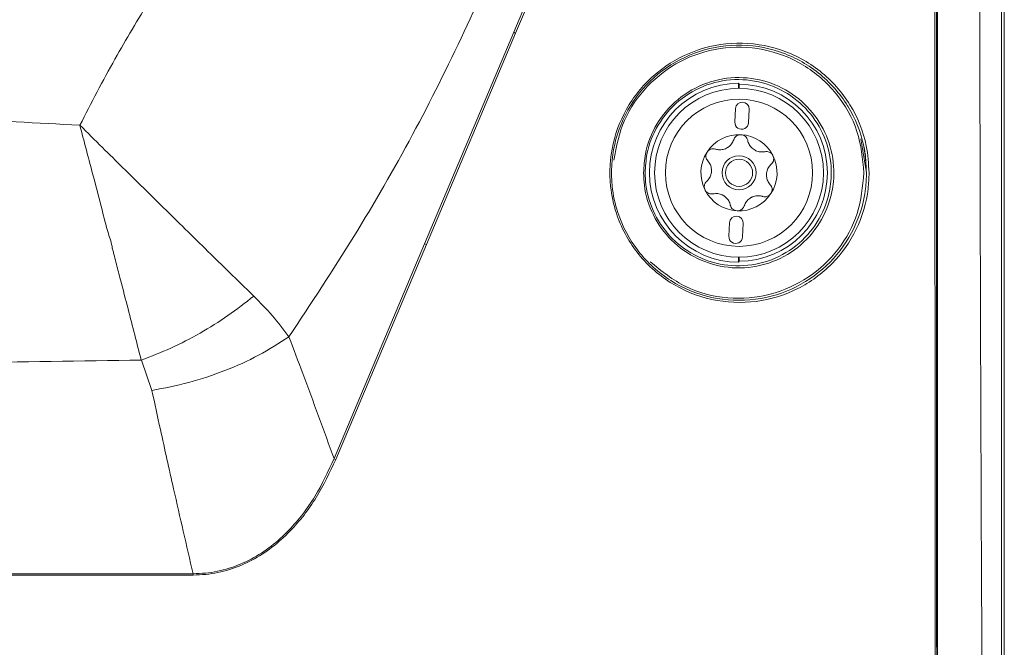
# Model space of a CAD drawing. Header units: millimetres. Extents: x 240 to 2023, y 154 to 1434.
# Tile 22 of 51: x 449 to 521, y 796 to 842. Entities that reach past the tile are written whole.
import ezdxf

# ---------------------------------------------------------------- set-up
doc = ezdxf.new("R2010")
doc.units = ezdxf.units.MM
doc.header["$LTSCALE"] = 7.5

msp = doc.modelspace()

# ---------------------------------------------------------------- linework, layer by layer
at = {"color": 7, "linetype": 'Continuous', "lineweight": 15}
for p, q in [((521.297, 640.263), (521.297, 867.397)), ((521.497, 867.368), (521.497, 640.063)), ((485.426, 841.545), (490.916, 854.572)), ((491.062, 854.516), (485.566, 841.49)), ((478.879, 826.003), (485.426, 841.545)), ((485.566, 841.49), (479.01, 825.95)), ((501.993, 837.723), (501.953, 837.801)), ((501.953, 837.431), (501.953, 837.801)), ((501.993, 837.431), (501.993, 837.723)), ((501.74, 835.943), (501.688, 834.944)), ((502.686, 834.892), (502.739, 835.89)), ((510.945, 833.718), (511.368, 831.219)), ((511.32, 831.676), (511.323, 831.59)), ((501.299, 827.554), (501.247, 826.556)), ((502.245, 826.503), (502.298, 827.502)), ((472.227, 810.211), (478.879, 826.003)), ((479.01, 825.95), (472.35, 810.161)), ((501.953, 824.644), (501.953, 825.015)), ((501.953, 824.644), (501.993, 824.723)), ((501.993, 824.723), (501.993, 825.015)), ((458.828, 815.228), (458.059, 817.454))]:
    msp.add_line(p, q, dxfattribs=at)
for radius in [6.208, 5.408, 1.25, 1]:
    msp.add_circle((501.993, 831.223), radius, dxfattribs=at)
for centre, radius, start, end in [((484.875, 839.934), 1.702, 66.07006, 71.10244), ((501.993, 831.223), 6.579, 90.34206, 269.65794), ((501.993, 831.223), 6.5, 270, 90), ((502.239, 835.916), 0.5, 356.99136, 176.99136), ((502.187, 834.918), 0.5, 176.99136, 356.99136), ((501.993, 831.223), 2.8, 86.99136, 146.99136), ((501.993, 831.223), 2.8, 26.99136, 86.99136), ((501.993, 831.223), 2.8, 146.99136, 206.99136), ((501.993, 831.223), 2.031, 114.50026, 119.48245), ((500.59, 833.977), 1.066, 292.24176, 301.74095), ((501.993, 831.223), 2.031, 54.50026, 59.48245), ((503.676, 833.815), 1.066, 232.24176, 241.74095), ((501.993, 831.223), 2.8, 326.99136, 26.99136), ((501.993, 831.223), 2.031, 174.50026, 179.48245), ((498.906, 831.385), 1.066, 352.24176, 1.74095), ((505.079, 831.061), 1.066, 172.24176, 181.74095), ((501.993, 831.223), 2.031, 354.50026, 359.48245), ((501.993, 831.223), 2.8, 206.99136, 266.99136), ((501.993, 831.223), 2.031, 234.50026, 239.48245), ((500.309, 828.631), 1.066, 52.24176, 61.74095), ((501.993, 831.223), 2.8, 266.99136, 326.99136), ((501.993, 831.223), 2.031, 294.50026, 299.48245), ((503.395, 828.469), 1.066, 112.24176, 121.74095), ((501.798, 827.528), 0.5, 356.99136, 176.99136), ((478.142, 823.966), 2.166, 66.36765, 70.10639), ((501.746, 826.529), 0.5, 176.99136, 356.99136), ((471.21, 807.525), 2.871, 66.60649, 69.26534), ((460.957, 801.667), 0.899, 359.54688, 5.63561)]:
    msp.add_arc(centre, radius, start, end, dxfattribs=at)
for points, knots in [([(499.57, 879.22), (498.237, 876.715), (495.597, 871.758), (491.98, 864.218), (488.595, 856.707), (485.269, 849.152), (481.825, 841.553), (478.049, 833.928), (473.715, 826.447), (470.52, 821.608), (468.908, 819.167)], [0, 0, 0, 0, 0.125773, 0.248974, 0.37111, 0.492835, 0.616771, 0.741889, 0.86975, 1, 1, 1, 1]), ([(516.697, 691.281), (516.678, 706.854), (516.64, 738.006), (516.604, 781.064), (516.581, 820.412), (516.57, 851.911), (516.568, 871.54), (516.568, 879.292)], [0, 0, 0, 0, 0.248865, 0.497811, 0.687097, 0.876418, 1, 1, 1, 1]), ([(516.518, 691.341), (516.503, 703.187), (516.473, 726.879), (516.449, 751.801), (516.434, 769.679), (516.415, 794.949), (516.396, 829.001), (516.39, 858.247), (516.388, 868.222)], [0, 0, 0, 0, 0.201218, 0.402436, 0.422843, 0.504469, 0.830992, 1, 1, 1, 1]), ([(516.498, 868.223), (516.502, 850.594), (516.51, 815.328), (516.542, 768.218), (516.581, 726.889), (516.611, 703.199), (516.626, 691.352)], [0, 0, 0, 0, 0.2987192, 0.5975628, 0.7987624, 1, 1, 1, 1]), ([(519.65, 868.223), (519.659, 861.126), (519.69, 836.813), (519.828, 795.293), (520.124, 743.671), (520.541, 692.073), (520.927, 657.731), (521.12, 640.561)], [0, 0, 0, 0, 0.093361, 0.319824, 0.546286, 0.773143, 1, 1, 1, 1]), ([(511.556, 831.224), (511.541, 830.828), (511.487, 829.398), (510.748, 826.987), (508.933, 824.409), (506.354, 822.534), (503.25, 821.586), (499.945, 821.728), (496.848, 822.996), (494.366, 825.24), (492.995, 827.817), (492.403, 830.571), (492.568, 833.381), (493.779, 836.327), (495.879, 838.724), (498.66, 840.321), (501.855, 840.929), (505.12, 840.431), (508.065, 838.841), (510.277, 836.343), (511.404, 833.639), (511.515, 831.887), (511.556, 831.224)], [0, 0, 0, 0, 0.0196528, 0.0709408, 0.1223612, 0.1749565, 0.2291866, 0.2847464, 0.3407258, 0.3960877, 0.4501786, 0.4835442, 0.5352923, 0.5870371, 0.6390055, 0.6919061, 0.7461175, 0.8015592, 0.8575797, 0.913101, 0.9671444, 1, 1, 1, 1]), ([(511.368, 831.227), (511.327, 831.879), (511.221, 833.592), (510.537, 835.222), (509.415, 837.053), (507.928, 838.726), (505.037, 840.288), (501.822, 840.778), (498.679, 840.18), (495.943, 838.608), (493.877, 836.249), (492.685, 833.35), (492.523, 830.584), (493.105, 827.873), (494.455, 825.337), (496.896, 823.128), (499.944, 821.881), (503.195, 821.742), (506.248, 822.674), (508.787, 824.519), (510.572, 827.057), (511.3, 829.43), (511.353, 830.837), (511.368, 831.227)], [0, 0, 0, 0, 0.032846, 0.086305, 0.08689, 0.142416, 0.19845, 0.253908, 0.30813, 0.361032, 0.412993, 0.464724, 0.516456, 0.549813, 0.603895, 0.659258, 0.715248, 0.770823, 0.825066, 0.877666, 0.92908, 0.980353, 1, 1, 1, 1]), ([(511.179, 831.222), (511.078, 832.256), (510.871, 834.361), (509.238, 837.17), (506.805, 839.295), (503.79, 840.453), (500.613, 840.53), (497.631, 839.567), (495.172, 837.704), (493.38, 835.155), (492.982, 833.151), (492.784, 832.15)], [0, 0, 0, 0, 0.109026, 0.221944, 0.337268, 0.452743, 0.566385, 0.67729, 0.785682, 0.892985, 1, 1, 1, 1]), ([(494.975, 831.222), (495.002, 831.687), (495.075, 832.933), (495.557, 834.125), (496.364, 835.483), (497.439, 836.738), (499.578, 837.948), (501.996, 838.358), (504.378, 837.934), (506.444, 836.766), (507.995, 835.017), (508.897, 832.872), (509.037, 830.833), (508.634, 828.828), (507.67, 826.937), (505.884, 825.259), (503.628, 824.286), (501.198, 824.136), (498.893, 824.797), (496.962, 826.158), (495.598, 828.053), (495.031, 829.845), (494.987, 830.916), (494.975, 831.222)], [0, 0, 0, 0, 0.031377, 0.084189, 0.084334, 0.138702, 0.194288, 0.250281, 0.305617, 0.359515, 0.411855, 0.463447, 0.51506, 0.547267, 0.600902, 0.656085, 0.712033, 0.767686, 0.822257, 0.875487, 0.92762, 0.979264, 1, 1, 1, 1]), ([(495.092, 831.225), (495.104, 830.925), (495.147, 829.877), (495.702, 828.123), (497.036, 826.269), (498.926, 824.937), (501.18, 824.291), (503.557, 824.438), (505.764, 825.391), (507.511, 827.033), (508.453, 828.883), (508.847, 830.844), (508.711, 832.839), (507.829, 834.938), (506.312, 836.65), (504.291, 837.792), (501.962, 838.208), (499.597, 837.807), (497.501, 836.622), (495.956, 834.813), (495.191, 832.903), (495.119, 831.68), (495.092, 831.225)], [0, 0, 0, 0, 0.020731, 0.072365, 0.1245, 0.177743, 0.232338, 0.288015, 0.343975, 0.399151, 0.45276, 0.484946, 0.536527, 0.588098, 0.640437, 0.694351, 0.749712, 0.805728, 0.861325, 0.91569, 0.968632, 1, 1, 1, 1]), ([(356.461, 834.719), (362.704, 835.049), (375.487, 835.725), (395.061, 836.128), (414.934, 836.128), (434.508, 835.725), (447.291, 835.049), (453.535, 834.719)], [0, 0, 0, 0, 0.193084, 0.39537, 0.604619, 0.806899, 1, 1, 1, 1]), ([(453.535, 834.719), (454.088, 834.17), (455.144, 833.122), (456.648, 831.641), (457.988, 830.321), (459.162, 829.166), (461.035, 827.323), (463.49, 824.92), (465.415, 823.042), (466.321, 822.159)], [0, 0, 0, 0, 0.122374, 0.233846, 0.334059, 0.422857, 0.500198, 0.764831, 1, 1, 1, 1]), ([(453.535, 834.719), (453.836, 833.559), (454.372, 831.499), (455.092, 828.864), (455.526, 826.972), (455.872, 826.069), (455.917, 825.677), (455.917, 825.677), (455.917, 825.677), (455.917, 825.677), (455.917, 825.676), (455.917, 825.676), (455.918, 825.675), (455.918, 825.674), (455.919, 825.671), (455.92, 825.666), (455.923, 825.655), (455.929, 825.633), (455.94, 825.59), (455.963, 825.503), (456.008, 825.33), (456.098, 824.987), (456.274, 824.312), (456.612, 823.009), (457.241, 820.583), (457.728, 818.687), (458.045, 817.453)], [0, 0, 0, 0, 0.188501, 0.3346755, 0.4382104, 0.4994123, 0.4994133, 0.4994142, 0.4994162, 0.4994205, 0.499429, 0.4994454, 0.4994789, 0.4995459, 0.4996793, 0.4999461, 0.5004794, 0.5015459, 0.5036784, 0.5079392, 0.5164444, 0.5333905, 0.5670221, 0.6332297, 0.7613393, 1, 1, 1, 1]), ([(502.14, 834.019), (502.131, 834.019), (502.064, 834.022), (501.938, 834.001), (501.784, 833.918), (501.665, 833.796), (501.624, 833.697), (501.604, 833.65)], [0, 0, 0, 0, 0.037503, 0.282655, 0.528355, 0.778928, 1, 1, 1, 1]), ([(502.633, 833.596), (502.615, 833.654), (502.579, 833.77), (502.453, 833.909), (502.3, 833.997), (502.19, 834.012), (502.14, 834.019)], [0, 0, 0, 0, 0.264886, 0.530072, 0.787641, 1, 1, 1, 1]), ([(501.604, 833.65), (501.558, 833.543), (501.47, 833.336), (501.282, 833.156), (501.17, 833.083), (501.151, 833.071)], [0, 0, 0, 0, 0.471278, 0.910049, 1, 1, 1, 1]), ([(503.024, 832.972), (502.941, 833.05), (502.774, 833.206), (502.67, 833.439), (502.639, 833.57), (502.633, 833.596)], [0, 0, 0, 0, 0.44653, 0.891933, 1, 1, 1, 1]), ([(499.645, 832.748), (499.64, 832.741), (499.604, 832.684), (499.56, 832.565), (499.554, 832.389), (499.6, 832.226), (499.666, 832.14), (499.696, 832.1)], [0, 0, 0, 0, 0.037504, 0.282654, 0.528354, 0.77893, 1, 1, 1, 1]), ([(500.258, 832.964), (500.198, 832.977), (500.079, 833.004), (499.897, 832.964), (499.744, 832.876), (499.675, 832.788), (499.645, 832.748)], [0, 0, 0, 0, 0.26489, 0.530072, 0.787642, 1, 1, 1, 1]), ([(500.993, 832.99), (500.884, 832.957), (500.666, 832.891), (500.412, 832.918), (500.283, 832.957), (500.258, 832.964)], [0, 0, 0, 0, 0.446527, 0.89194, 1, 1, 1, 1]), ([(503.901, 832.773), (503.785, 832.759), (503.561, 832.732), (503.312, 832.805), (503.192, 832.866), (503.172, 832.876)], [0, 0, 0, 0, 0.471281, 0.91005, 1, 1, 1, 1]), ([(504.488, 832.494), (504.484, 832.501), (504.452, 832.56), (504.371, 832.659), (504.222, 832.752), (504.058, 832.793), (503.951, 832.779), (503.901, 832.773)], [0, 0, 0, 0, 0.037512, 0.282655, 0.528355, 0.778933, 1, 1, 1, 1]), ([(504.368, 831.855), (504.409, 831.899), (504.492, 831.989), (504.549, 832.167), (504.549, 832.344), (504.507, 832.447), (504.488, 832.494)], [0, 0, 0, 0, 0.264888, 0.530075, 0.787639, 1, 1, 1, 1]), ([(511.163, 833.169), (511.222, 832.884), (511.322, 832.391), (511.321, 831.888), (511.32, 831.676)], [0, 0, 0, 0, 0.578883, 1, 1, 1, 1]), ([(499.696, 832.1), (499.766, 832.007), (499.901, 831.827), (499.963, 831.574), (499.97, 831.44), (499.971, 831.417)], [0, 0, 0, 0, 0.471279, 0.910044, 1, 1, 1, 1]), ([(504.023, 831.205), (504.049, 831.316), (504.101, 831.538), (504.25, 831.744), (504.349, 831.837), (504.368, 831.855)], [0, 0, 0, 0, 0.4465278, 0.8919296, 1, 1, 1, 1]), ([(495.466, 824.677), (496.301, 824.001), (497.977, 822.644), (501.139, 821.864), (504.296, 822.119), (507.149, 823.396), (509.377, 825.491), (510.886, 828.189), (511.081, 830.208), (511.179, 831.222)], [0, 0, 0, 0, 0.147908, 0.297009, 0.443947, 0.586815, 0.725585, 0.862159, 1, 1, 1, 1]), ([(499.962, 831.241), (499.936, 831.13), (499.884, 830.908), (499.735, 830.702), (499.636, 830.609), (499.617, 830.591)], [0, 0, 0, 0, 0.446532, 0.891933, 1, 1, 1, 1]), ([(504.289, 830.345), (504.219, 830.439), (504.084, 830.619), (504.022, 830.871), (504.015, 831.005), (504.014, 831.028)], [0, 0, 0, 0, 0.4712821, 0.9100449, 1, 1, 1, 1]), ([(499.617, 830.591), (499.576, 830.546), (499.494, 830.457), (499.437, 830.278), (499.436, 830.102), (499.479, 829.999), (499.498, 829.952)], [0, 0, 0, 0, 0.26489, 0.530071, 0.78764, 1, 1, 1, 1]), ([(504.341, 829.698), (504.345, 829.705), (504.381, 829.761), (504.426, 829.881), (504.431, 830.056), (504.385, 830.22), (504.32, 830.305), (504.289, 830.345)], [0, 0, 0, 0, 0.037509, 0.282659, 0.528353, 0.77893, 1, 1, 1, 1]), ([(499.498, 829.952), (499.502, 829.944), (499.533, 829.885), (499.614, 829.787), (499.763, 829.694), (499.928, 829.652), (500.035, 829.666), (500.085, 829.673)], [0, 0, 0, 0, 0.037502, 0.282656, 0.528356, 0.778933, 1, 1, 1, 1]), ([(500.085, 829.673), (500.2, 829.687), (500.424, 829.713), (500.674, 829.641), (500.793, 829.58), (500.813, 829.57)], [0, 0, 0, 0, 0.4712818, 0.9100414, 1, 1, 1, 1]), ([(503.728, 829.481), (503.787, 829.468), (503.906, 829.442), (504.089, 829.482), (504.242, 829.569), (504.31, 829.658), (504.341, 829.698)], [0, 0, 0, 0, 0.264891, 0.530073, 0.787642, 1, 1, 1, 1]), ([(500.962, 829.474), (501.045, 829.395), (501.211, 829.24), (501.315, 829.007), (501.346, 828.875), (501.352, 828.85)], [0, 0, 0, 0, 0.446532, 0.891929, 1, 1, 1, 1]), ([(501.352, 828.85), (501.37, 828.792), (501.407, 828.675), (501.533, 828.537), (501.685, 828.449), (501.796, 828.434), (501.846, 828.427)], [0, 0, 0, 0, 0.264889, 0.530077, 0.787649, 1, 1, 1, 1]), ([(502.381, 828.795), (502.427, 828.903), (502.516, 829.11), (502.703, 829.29), (502.816, 829.363), (502.835, 829.375)], [0, 0, 0, 0, 0.471278, 0.910044, 1, 1, 1, 1]), ([(502.992, 829.455), (503.101, 829.488), (503.319, 829.554), (503.573, 829.528), (503.702, 829.489), (503.728, 829.481)], [0, 0, 0, 0, 0.446528, 0.89193, 1, 1, 1, 1]), ([(501.846, 828.427), (501.855, 828.426), (501.921, 828.424), (502.047, 828.445), (502.202, 828.527), (502.32, 828.649), (502.362, 828.749), (502.381, 828.795)], [0, 0, 0, 0, 0.037513, 0.282664, 0.528363, 0.77893, 1, 1, 1, 1]), ([(458.047, 817.45), (458.778, 817.732), (460.239, 818.295), (462.39, 819.417), (464.458, 820.697), (465.7, 821.672), (466.321, 822.159)], [0, 0, 0, 0, 0.250024, 0.500032, 0.750024, 1, 1, 1, 1]), ([(466.322, 822.16), (466.788, 821.686), (467.749, 820.709), (468.514, 819.691), (468.908, 819.167)], [0, 0, 0, 0, 0.484822, 1, 1, 1, 1]), ([(468.908, 819.167), (468.18, 818.7), (466.722, 817.768), (464.205, 816.644), (461.55, 815.747), (459.735, 815.401), (458.828, 815.228)], [0, 0, 0, 0, 0.25, 0.5, 0.75, 1, 1, 1, 1]), ([(468.908, 819.167), (469.248, 818.265), (470.37, 815.288), (471.464, 812.296), (472.227, 810.211)], [0, 0, 0, 0, 0.302851, 1, 1, 1, 1]), ([(458.045, 817.453), (449.211, 817.317), (431.543, 817.044), (404.997, 817.018), (378.45, 817.044), (360.783, 817.317), (351.949, 817.453)], [0, 0, 0, 0, 0.250009, 0.5, 0.749992, 1, 1, 1, 1]), ([(461.852, 801.756), (461.373, 803.833), (460.561, 807.362), (459.561, 811.855), (459.036, 814.27), (458.828, 815.228)], [0, 0, 0, 0, 0.463435, 0.787103, 1, 1, 1, 1]), ([(461.852, 801.756), (462.161, 801.765), (463.056, 801.791), (464.518, 802.105), (466.687, 803.003), (468.91, 804.772), (470.901, 807.371), (471.784, 809.263), (472.227, 810.211)], [0, 0, 0, 0, 0.0656677, 0.1901125, 0.3146196, 0.5611197, 0.7802325, 1, 1, 1, 1]), ([(472.35, 810.161), (471.901, 809.208), (471.005, 807.306), (468.988, 804.695), (466.74, 802.918), (464.549, 802.014), (463.073, 801.697), (462.169, 801.67), (461.856, 801.66)], [0, 0, 0, 0, 0.219413, 0.43818, 0.684821, 0.809548, 0.934214, 1, 1, 1, 1]), ([(461.856, 801.66), (456.592, 801.659), (446.064, 801.657), (430.154, 801.654), (414.18, 801.653), (399.321, 801.653), (385.635, 801.654), (373.115, 801.655), (360.606, 801.658), (352.294, 801.659), (348.138, 801.66)], [0, 0, 0, 0, 0.139555, 0.279111, 0.419521, 0.559932, 0.669741, 0.779551, 0.889775, 1, 1, 1, 1]), ([(348.142, 801.756), (352.282, 801.756), (360.563, 801.757), (373.055, 801.757), (385.59, 801.758), (399.274, 801.758), (414.082, 801.758), (430.023, 801.757), (445.964, 801.757), (456.556, 801.756), (461.852, 801.756)], [0, 0, 0, 0, 0.1098104, 0.219621, 0.3298447, 0.4400686, 0.5796254, 0.7191823, 0.8595912, 1, 1, 1, 1])]:
    msp.add_open_spline(points, degree=3, knots=knots, dxfattribs=at)
at = {"color": 106, "linetype": 'Continuous', "lineweight": 15}
msp.add_open_spline([(453.535, 834.719), (454.375, 836.351), (455.985, 839.478), (457.81, 842.485), (458.682, 843.922)], degree=3, knots=[0, 0, 0, 0, 0.522046, 1, 1, 1, 1], dxfattribs=at)

doc.saveas('drawing.dxf')
